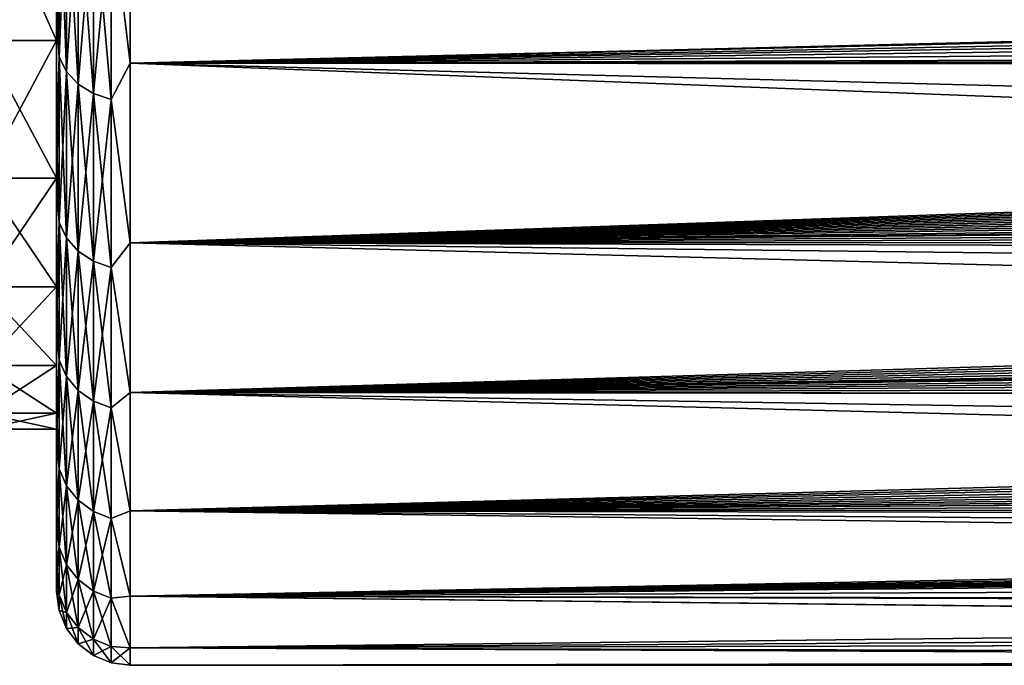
# Model space of a CAD drawing. Header units: millimetres. Extents: x -139 to 106, y -8 to 139.
# Tile 121 of 256: x -117.75 to -111.07, y 56.06 to 60.44. Entities that reach past the tile are written whole.
import ezdxf

# ---------------------------------------------------------------- set-up
doc = ezdxf.new("R2010")
doc.units = ezdxf.units.MM
doc.header["$LTSCALE"] = 53.842063
for name, color, linetype in [('1', 7, 'CONTINUOUS'), ('2', 7, 'CONTINUOUS'), ('33', 7, 'CONTINUOUS'), ('57', 7, 'CONTINUOUS'), ('58', 7, 'CONTINUOUS'), ('59', 7, 'CONTINUOUS'), ('98', 7, 'CONTINUOUS')]:
    doc.layers.add(name, color=color, linetype=linetype)

msp = doc.modelspace()

# ---------------------------------------------------------------- linework, layer by layer
at = {"layer": '1', "color": 8, "linetype": 'CONTINUOUS'}
for points in [[(-117.5, 59.2926, 9.9504), (-117.5, 60.453, 11.687), (-117.5, 61.4147, 11.1352), (-117.5, 59.2926, 9.9504)], [(-117.5, 60.2966, 9.4863), (-117.5, 59.2926, 9.9504), (-117.5, 61.4147, 11.1352), (-117.5, 60.2966, 9.4863)], [(-117.5, 60.8682, -12.2219), (-117.5, 59.6481, -10.5266), (-117.5, 61.4147, -11.1353), (-117.5, 60.8682, -12.2219)], [(-117.5, 61.4147, -11.1353), (-117.5, 59.6481, -10.5266), (-117.5, 60.2967, -9.4863), (-117.5, 61.4147, -11.1353)], [(-117.5, 59.6481, -10.5266), (-117.5, 58.6165, -8.7107), (-117.5, 60.2967, -9.4863), (-117.5, 59.6481, -10.5266)], [(-117.5, 60.2967, -9.4863), (-117.5, 58.6165, -8.7107), (-117.5, 59.3634, -7.7261), (-117.5, 60.2967, -9.4863)], [(-117.5, 58.3246, 8.0998), (-117.5, 59.2926, 9.9504), (-117.5, 60.2966, 9.4863), (-117.5, 58.3246, 8.0998)], [(-117.5, 59.3634, 7.726), (-117.5, 58.3246, 8.0998), (-117.5, 60.2966, 9.4863), (-117.5, 59.3634, 7.726)], [(-117.5, 57.56, 6.1561), (-117.5, 58.3246, 8.0998), (-117.5, 59.3634, 7.726), (-117.5, 57.56, 6.1561)], [(-117.5, 58.626, 5.8752), (-117.5, 57.56, 6.1561), (-117.5, 59.3634, 7.726), (-117.5, 58.626, 5.8752)], [(-117.5, 58.6165, -8.7107), (-117.5, 57.7849, -6.7947), (-117.5, 59.3634, -7.7261), (-117.5, 58.6165, -8.7107)], [(-117.5, 59.3634, -7.7261), (-117.5, 57.7849, -6.7947), (-117.5, 58.626, -5.8752), (-117.5, 59.3634, -7.7261)], [(-117.5, 57.0078, 4.1423), (-117.5, 57.56, 6.1561), (-117.5, 58.626, 5.8752), (-117.5, 57.0078, 4.1423)], [(-117.5, 58.093, 3.9555), (-117.5, 57.0078, 4.1423), (-117.5, 58.626, 5.8752), (-117.5, 58.093, 3.9555)], [(-117.5, 57.7849, -6.7947), (-117.5, 57.1631, -4.8012), (-117.5, 58.626, -5.8752), (-117.5, 57.7849, -6.7947)], [(-117.5, 58.626, -5.8752), (-117.5, 57.1631, -4.8012), (-117.5, 58.093, -3.9555), (-117.5, 58.626, -5.8752)], [(-117.5, 56.674, 2.0801), (-117.5, 57.0078, 4.1423), (-117.5, 58.093, 3.9555), (-117.5, 56.674, 2.0801)], [(-117.5, 57.7706, 1.9894), (-117.5, 56.674, 2.0801), (-117.5, 58.093, 3.9555), (-117.5, 57.7706, 1.9894)], [(-117.5, 57.1631, -4.8012), (-117.5, 56.7579, -2.7519), (-117.5, 58.093, -3.9555), (-117.5, 57.1631, -4.8012)], [(-117.5, 58.093, -3.9555), (-117.5, 56.7579, -2.7519), (-117.5, 57.7706, -1.9894), (-117.5, 58.093, -3.9555)], [(-117.5, 57.6628, 0), (-117.5, 56.674, 2.0801), (-117.5, 57.7706, 1.9894), (-117.5, 57.6628, 0)], [(-117.5, 56.5657, -0.3384), (-117.5, 56.5628, 0), (-117.5, 57.7706, -1.9894), (-117.5, 56.5657, -0.3384)], [(-117.5, 56.5628, 0), (-117.5, 57.6628, 0), (-117.5, 57.7706, -1.9894), (-117.5, 56.5628, 0)], [(-117.5, 56.5745, -0.6768), (-117.5, 56.5657, -0.3384), (-117.5, 57.7706, -1.9894), (-117.5, 56.5745, -0.6768)], [(-117.5, 56.7579, -2.7519), (-117.5, 56.5745, -0.6768), (-117.5, 57.7706, -1.9894), (-117.5, 56.7579, -2.7519)], [(-117.5, 56.5628, 0), (-117.5, 56.674, 2.0801), (-117.5, 57.6628, 0), (-117.5, 56.5628, 0)]]:
    msp.add_3dface(points, dxfattribs=at)
at = {"layer": '2', "linetype": 'CONTINUOUS'}
for points in [[(-117.5, 60.2966, 9.4863), (-117.5, 61.4147, 11.1352), (-118, 60.2966, 9.4862), (-117.5, 60.2966, 9.4863)], [(-118, 60.2966, 9.4862), (-117.5, 61.4147, 11.1352), (-118, 61.4146, 11.1352), (-118, 60.2966, 9.4862)], [(-117.5, 59.3634, 7.726), (-117.5, 60.2966, 9.4863), (-118, 59.3634, 7.726), (-117.5, 59.3634, 7.726)], [(-118, 59.3634, 7.726), (-117.5, 60.2966, 9.4863), (-118, 60.2966, 9.4862), (-118, 59.3634, 7.726)], [(-117.5, 58.626, 5.8752), (-117.5, 59.3634, 7.726), (-118, 58.6259, 5.8751), (-117.5, 58.626, 5.8752)], [(-118, 58.6259, 5.8751), (-117.5, 59.3634, 7.726), (-118, 59.3634, 7.726), (-118, 58.6259, 5.8751)], [(-117.5, 58.093, 3.9555), (-117.5, 58.626, 5.8752), (-118, 58.0929, 3.9554), (-117.5, 58.093, 3.9555)], [(-118, 58.0929, 3.9554), (-117.5, 58.626, 5.8752), (-118, 58.6259, 5.8751), (-118, 58.0929, 3.9554)], [(-117.5, 57.7706, 1.9894), (-117.5, 58.093, 3.9555), (-118, 57.7706, 1.9894), (-117.5, 57.7706, 1.9894)], [(-118, 57.7706, 1.9894), (-117.5, 58.093, 3.9555), (-118, 58.0929, 3.9554), (-118, 57.7706, 1.9894)], [(-117.5, 57.6628, 0), (-117.5, 57.7706, 1.9894), (-118, 57.6628, 0), (-117.5, 57.6628, 0)], [(-118, 57.6628, 0), (-117.5, 57.7706, 1.9894), (-118, 57.7706, 1.9894), (-118, 57.6628, 0)]]:
    msp.add_3dface(points, dxfattribs=at)
at = {"layer": '33', "color": 8, "linetype": 'CONTINUOUS'}
for points in [[(-117, 60.1409, 12.1035), (-77.0653, 61.1218, 13.2954), (-117, 61.5429, 13.754), (-117, 60.1409, 12.1035)], [(-78.1895, 61.0479, 13.2119), (-77.0653, 61.1218, 13.2954), (-117, 60.1409, 12.1035), (-78.1895, 61.0479, 13.2119)], [(-79.3867, 60.8856, 13.0251), (-78.1895, 61.0479, 13.2119), (-117, 60.1409, 12.1035), (-79.3867, 60.8856, 13.0251)], [(-80.0654, 60.7583, 12.8752), (-79.3867, 60.8856, 13.0251), (-117, 60.1409, 12.1035), (-80.0654, 60.7583, 12.8752)], [(-80.7698, 60.6029, 12.6882), (-80.0654, 60.7583, 12.8752), (-117, 60.1409, 12.1035), (-80.7698, 60.6029, 12.6882)], [(-81.4609, 60.4307, 12.4755), (-80.7698, 60.6029, 12.6882), (-117, 60.1409, 12.1035), (-81.4609, 60.4307, 12.4755)], [(-82.1037, 60.2573, 12.255), (-81.4609, 60.4307, 12.4755), (-117, 60.1409, 12.1035), (-82.1037, 60.2573, 12.255)], [(-82.3404, 60.1893, 12.1668), (-82.1037, 60.2573, 12.255), (-117, 60.1409, 12.1035), (-82.3404, 60.1893, 12.1668)], [(-82.5742, 60.1203, 12.0763), (-82.3404, 60.1893, 12.1668), (-117, 60.1409, 12.1035), (-82.5742, 60.1203, 12.0763)], [(-117, 58.9256, 10.3111), (-82.5742, 60.1203, 12.0763), (-117, 60.1409, 12.1035), (-117, 58.9256, 10.3111)], [(-82.805, 60.0503, 11.9834), (-82.5742, 60.1203, 12.0763), (-117, 58.9256, 10.3111), (-82.805, 60.0503, 11.9834)], [(-83.033, 59.9794, 11.8881), (-82.805, 60.0503, 11.9834), (-117, 58.9256, 10.3111), (-83.033, 59.9794, 11.8881)], [(-83.258, 59.9076, 11.7903), (-83.033, 59.9794, 11.8881), (-117, 58.9256, 10.3111), (-83.258, 59.9076, 11.7903)], [(-83.4799, 59.8351, 11.6902), (-83.258, 59.9076, 11.7903), (-117, 58.9256, 10.3111), (-83.4799, 59.8351, 11.6902)], [(-83.6986, 59.7618, 11.5878), (-83.4799, 59.8351, 11.6902), (-117, 58.9256, 10.3111), (-83.6986, 59.7618, 11.5878)], [(-83.9142, 59.6878, 11.483), (-83.6986, 59.7618, 11.5878), (-117, 58.9256, 10.3111), (-83.9142, 59.6878, 11.483)], [(-84.1264, 59.6132, 11.376), (-83.9142, 59.6878, 11.483), (-117, 58.9256, 10.3111), (-84.1264, 59.6132, 11.376)], [(-84.3354, 59.5383, 11.2668), (-84.1264, 59.6132, 11.376), (-117, 58.9256, 10.3111), (-84.3354, 59.5383, 11.2668)], [(-84.541, 59.4629, 11.1554), (-84.3354, 59.5383, 11.2668), (-117, 58.9256, 10.3111), (-84.541, 59.4629, 11.1554)], [(-84.7433, 59.3872, 11.042), (-84.541, 59.4629, 11.1554), (-117, 58.9256, 10.3111), (-84.7433, 59.3872, 11.042)], [(-84.9814, 59.2962, 10.9034), (-84.7433, 59.3872, 11.042), (-117, 58.9256, 10.3111), (-84.9814, 59.2962, 10.9034)], [(-85.2146, 59.205, 10.7618), (-84.9814, 59.2962, 10.9034), (-117, 58.9256, 10.3111), (-85.2146, 59.205, 10.7618)], [(-85.4425, 59.1139, 10.6177), (-85.2146, 59.205, 10.7618), (-117, 58.9256, 10.3111), (-85.4425, 59.1139, 10.6177)], [(-85.6652, 59.023, 10.4712), (-85.4425, 59.1139, 10.6177), (-117, 58.9256, 10.3111), (-85.6652, 59.023, 10.4712)], [(-85.8826, 58.9323, 10.3222), (-85.6652, 59.023, 10.4712), (-117, 58.9256, 10.3111), (-85.8826, 58.9323, 10.3222)], [(-86.0944, 58.8423, 10.1713), (-85.8826, 58.9323, 10.3222), (-117, 58.9256, 10.3111), (-86.0944, 58.8423, 10.1713)], [(-117, 57.9113, 8.3978), (-86.0944, 58.8423, 10.1713), (-117, 58.9256, 10.3111), (-117, 57.9113, 8.3978)], [(-86.3006, 58.7529, 10.0184), (-86.0944, 58.8423, 10.1713), (-117, 57.9113, 8.3978), (-86.3006, 58.7529, 10.0184)], [(-86.5012, 58.6642, 9.8636), (-86.3006, 58.7529, 10.0184), (-117, 57.9113, 8.3978), (-86.5012, 58.6642, 9.8636)], [(-86.6962, 58.5765, 9.7072), (-86.5012, 58.6642, 9.8636), (-117, 57.9113, 8.3978), (-86.6962, 58.5765, 9.7072)], [(-86.8857, 58.4897, 9.5492), (-86.6962, 58.5765, 9.7072), (-117, 57.9113, 8.3978), (-86.8857, 58.4897, 9.5492)], [(-87.0691, 58.4042, 9.3901), (-86.8857, 58.4897, 9.5492), (-117, 57.9113, 8.3978), (-87.0691, 58.4042, 9.3901)], [(-87.2469, 58.3198, 9.2297), (-87.0691, 58.4042, 9.3901), (-117, 57.9113, 8.3978), (-87.2469, 58.3198, 9.2297)], [(-87.4183, 58.2371, 9.0688), (-87.2469, 58.3198, 9.2297), (-117, 57.9113, 8.3978), (-87.4183, 58.2371, 9.0688)], [(-87.5822, 58.1567, 8.9091), (-87.4183, 58.2371, 9.0688), (-117, 57.9113, 8.3978), (-87.5822, 58.1567, 8.9091)], [(-87.7392, 58.0783, 8.7498), (-87.5822, 58.1567, 8.9091), (-117, 57.9113, 8.3978), (-87.7392, 58.0783, 8.7498)], [(-87.9233, 57.9849, 8.5551), (-87.7392, 58.0783, 8.7498), (-117, 57.9113, 8.3978), (-87.9233, 57.9849, 8.5551)], [(-88.0928, 57.897, 8.3669), (-87.9233, 57.9849, 8.5551), (-117, 57.9113, 8.3978), (-88.0928, 57.897, 8.3669)], [(-117, 57.1097, 6.386), (-88.0928, 57.897, 8.3669), (-117, 57.9113, 8.3978), (-117, 57.1097, 6.386)], [(-88.249, 57.8146, 8.1857), (-88.0928, 57.897, 8.3669), (-117, 57.1097, 6.386), (-88.249, 57.8146, 8.1857)], [(-88.3916, 57.738, 8.0127), (-88.249, 57.8146, 8.1857), (-117, 57.1097, 6.386), (-88.3916, 57.738, 8.0127)], [(-88.5637, 57.6438, 7.7937), (-88.3916, 57.738, 8.0127), (-117, 57.1097, 6.386), (-88.5637, 57.6438, 7.7937)], [(-88.7168, 57.5581, 7.5879), (-88.5637, 57.6438, 7.7937), (-117, 57.1097, 6.386), (-88.7168, 57.5581, 7.5879)], [(-88.8542, 57.4796, 7.3935), (-88.7168, 57.5581, 7.5879), (-117, 57.1097, 6.386), (-88.8542, 57.4796, 7.3935)], [(-88.9773, 57.4077, 7.2104), (-88.8542, 57.4796, 7.3935), (-117, 57.1097, 6.386), (-88.9773, 57.4077, 7.2104)], [(-89.0875, 57.342, 7.0379), (-88.9773, 57.4077, 7.2104), (-117, 57.1097, 6.386), (-89.0875, 57.342, 7.0379)], [(-89.1867, 57.2816, 6.8752), (-89.0875, 57.342, 7.0379), (-117, 57.1097, 6.386), (-89.1867, 57.2816, 6.8752)], [(-89.3167, 57.2002, 6.6486), (-89.1867, 57.2816, 6.8752), (-117, 57.1097, 6.386), (-89.3167, 57.2002, 6.6486)], [(-89.4274, 57.1284, 6.4413), (-89.3167, 57.2002, 6.6486), (-117, 57.1097, 6.386), (-89.4274, 57.1284, 6.4413)], [(-89.5221, 57.0649, 6.2516), (-89.4274, 57.1284, 6.4413), (-117, 57.1097, 6.386), (-89.5221, 57.0649, 6.2516)], [(-117, 56.5304, 4.2994), (-89.5221, 57.0649, 6.2516), (-117, 57.1097, 6.386), (-117, 56.5304, 4.2994)], [(-89.6037, 57.0086, 6.0778), (-89.5221, 57.0649, 6.2516), (-117, 56.5304, 4.2994), (-89.6037, 57.0086, 6.0778)], [(-89.6744, 56.9586, 5.9185), (-89.6037, 57.0086, 6.0778), (-117, 56.5304, 4.2994), (-89.6744, 56.9586, 5.9185)], [(-89.7358, 56.9139, 5.7724), (-89.6744, 56.9586, 5.9185), (-117, 56.5304, 4.2994), (-89.7358, 56.9139, 5.7724)], [(-89.7896, 56.874, 5.6383), (-89.7358, 56.9139, 5.7724), (-117, 56.5304, 4.2994), (-89.7896, 56.874, 5.6383)], [(-89.8369, 56.8382, 5.515), (-89.7896, 56.874, 5.6383), (-117, 56.5304, 4.2994), (-89.8369, 56.8382, 5.515)], [(-90.0767, 56.6464, 4.7962), (-89.8369, 56.8382, 5.515), (-117, 56.5304, 4.2994), (-90.0767, 56.6464, 4.7962)], [(-90.3006, 56.4835, 4.0807), (-90.0767, 56.6464, 4.7962), (-117, 56.5304, 4.2994), (-90.3006, 56.4835, 4.0807)], [(-117, 56.18, 2.1624), (-90.3006, 56.4835, 4.0807), (-117, 56.5304, 4.2994), (-117, 56.18, 2.1624)], [(-90.5075, 56.3489, 3.3711), (-90.3006, 56.4835, 4.0807), (-117, 56.18, 2.1624), (-90.5075, 56.3489, 3.3711)], [(-90.6962, 56.2418, 2.67), (-90.5075, 56.3489, 3.3711), (-117, 56.18, 2.1624), (-90.6962, 56.2418, 2.67)], [(-91.0156, 56.1053, 1.3032), (-90.6962, 56.2418, 2.67), (-117, 56.18, 2.1624), (-91.0156, 56.1053, 1.3032)], [(-117, 56.0628, 0), (-91.0156, 56.1053, 1.3032), (-117, 56.18, 2.1624), (-117, 56.0628, 0)], [(-91.2547, 56.0628, 0), (-91.0156, 56.1053, 1.3032), (-117, 56.0628, 0), (-91.2547, 56.0628, 0)]]:
    msp.add_3dface(points, dxfattribs=at)
at = {"layer": '57', "color": 8, "linetype": 'CONTINUOUS'}
for points in [[(-91.4778, 60.4422, -12.4899), (-91.5664, 60.1424, -12.1054), (-117, 61.5429, -13.754), (-91.4778, 60.4422, -12.4899)], [(-117, 61.5429, -13.754), (-91.5664, 60.1424, -12.1054), (-117, 60.1409, -12.1035), (-117, 61.5429, -13.754)], [(-91.5664, 60.1424, -12.1054), (-91.7314, 59.4869, -11.191), (-117, 60.1409, -12.1035), (-91.5664, 60.1424, -12.1054)], [(-91.7314, 59.4869, -11.191), (-91.7971, 59.1679, -10.7034), (-117, 60.1409, -12.1035), (-91.7314, 59.4869, -11.191)], [(-117, 60.1409, -12.1035), (-91.7971, 59.1679, -10.7034), (-117, 58.9256, -10.3111), (-117, 60.1409, -12.1035)], [(-91.7971, 59.1679, -10.7034), (-91.886, 58.633, -9.8084), (-117, 58.9256, -10.3111), (-91.7971, 59.1679, -10.7034)], [(-91.886, 58.633, -9.8084), (-91.9301, 58.2827, -9.1579), (-117, 58.9256, -10.3111), (-91.886, 58.633, -9.8084)], [(-117, 58.9256, -10.3111), (-91.9301, 58.2827, -9.1579), (-117, 57.9113, -8.3978), (-117, 58.9256, -10.3111)], [(-91.9301, 58.2827, -9.1579), (-91.9637, 57.8867, -8.3444), (-117, 57.9113, -8.3978), (-91.9301, 58.2827, -9.1579)], [(-91.9746, 57.5153, -7.4828), (-91.9665, 57.2628, -6.8234), (-117, 57.9113, -8.3978), (-91.9746, 57.5153, -7.4828)], [(-117, 57.9113, -8.3978), (-91.9665, 57.2628, -6.8234), (-117, 57.1097, -6.386), (-117, 57.9113, -8.3978)], [(-91.9637, 57.8867, -8.3444), (-91.9746, 57.5153, -7.4828), (-117, 57.9113, -8.3978), (-91.9637, 57.8867, -8.3444)], [(-91.9665, 57.2628, -6.8234), (-91.9246, 56.9096, -5.758), (-117, 57.1097, -6.386), (-91.9665, 57.2628, -6.8234)], [(-91.9246, 56.9096, -5.758), (-91.894, 56.7695, -5.2699), (-117, 57.1097, -6.386), (-91.9246, 56.9096, -5.758)], [(-117, 57.1097, -6.386), (-91.894, 56.7695, -5.2699), (-117, 56.5304, -4.2994), (-117, 57.1097, -6.386)], [(-91.894, 56.7695, -5.2699), (-91.7807, 56.4636, -3.984), (-117, 56.5304, -4.2994), (-91.894, 56.7695, -5.2699)], [(-117, 56.5304, -4.2994), (-91.7807, 56.4636, -3.984), (-91.64, 56.2438, -2.6849), (-117, 56.5304, -4.2994)], [(-117, 56.18, -2.1624), (-117, 56.5304, -4.2994), (-91.6374, 56.2407, -2.6619), (-117, 56.18, -2.1624)], [(-91.6374, 56.2407, -2.6619), (-117, 56.5304, -4.2994), (-91.64, 56.2438, -2.6849), (-91.6374, 56.2407, -2.6619)], [(-91.4598, 56.1087, -1.3548), (-117, 56.18, -2.1624), (-91.6374, 56.2407, -2.6619), (-91.4598, 56.1087, -1.3548)], [(-91.2547, 56.0628, 0), (-117, 56.0628, 0), (-117, 56.18, -2.1624), (-91.2547, 56.0628, 0)], [(-91.2547, 56.0628, 0), (-117, 56.18, -2.1624), (-91.4563, 56.107, -1.3288), (-91.2547, 56.0628, 0)], [(-91.4563, 56.107, -1.3288), (-117, 56.18, -2.1624), (-91.4598, 56.1087, -1.3548), (-91.4563, 56.107, -1.3288)]]:
    msp.add_3dface(points, dxfattribs=at)
at = {"layer": '58', "color": 8, "linetype": 'CONTINUOUS'}
for points in [[(-117, 61.5429, -13.754), (-117, 60.1409, -12.1035), (-117.1289, 61.2124, -13.3713), (-117, 61.5429, -13.754)], [(-117.5, 60.8682, -12.2219), (-117.4829, 61.4753, -13.1346), (-117.4829, 60.1822, -11.5379), (-117.5, 60.8682, -12.2219)], [(-117.4329, 61.3856, -13.2154), (-117.4329, 60.0846, -11.6088), (-117.4829, 61.4753, -13.1346), (-117.4329, 61.3856, -13.2154)], [(-117.4829, 61.4753, -13.1346), (-117.4329, 60.0846, -11.6088), (-117.4829, 60.1822, -11.5379), (-117.4829, 61.4753, -13.1346)], [(-117.3533, 61.3086, -13.2847), (-117.3533, 60.0008, -11.6697), (-117.4329, 61.3856, -13.2154), (-117.3533, 61.3086, -13.2847)], [(-117.4329, 61.3856, -13.2154), (-117.3533, 60.0008, -11.6697), (-117.4329, 60.0846, -11.6088), (-117.4329, 61.3856, -13.2154)], [(-117.2496, 61.2495, -13.3379), (-117.2496, 59.9365, -11.7164), (-117.3533, 61.3086, -13.2847), (-117.2496, 61.2495, -13.3379)], [(-117.3533, 61.3086, -13.2847), (-117.2496, 59.9365, -11.7164), (-117.3533, 60.0008, -11.6697), (-117.3533, 61.3086, -13.2847)], [(-117.1289, 61.2124, -13.3713), (-117.1289, 59.8961, -11.7458), (-117.2496, 61.2495, -13.3379), (-117.1289, 61.2124, -13.3713)], [(-117.2496, 61.2495, -13.3379), (-117.1289, 59.8961, -11.7458), (-117.2496, 59.9365, -11.7164), (-117.2496, 61.2495, -13.3379)], [(-117.1289, 61.2124, -13.3713), (-117, 60.1409, -12.1035), (-117.1289, 59.8961, -11.7458), (-117.1289, 61.2124, -13.3713)], [(-117.5, 59.6481, -10.5266), (-117.5, 60.8682, -12.2219), (-117.4829, 60.1822, -11.5379), (-117.5, 59.6481, -10.5266)], [(-117.5, 59.6481, -10.5266), (-117.4829, 60.1822, -11.5379), (-117.4829, 59.0632, -9.8147), (-117.5, 59.6481, -10.5266)], [(-117.4329, 60.0846, -11.6088), (-117.4329, 58.9587, -9.8751), (-117.4829, 60.1822, -11.5379), (-117.4329, 60.0846, -11.6088)], [(-117.4829, 60.1822, -11.5379), (-117.4329, 58.9587, -9.8751), (-117.4829, 59.0632, -9.8147), (-117.4829, 60.1822, -11.5379)], [(-117, 60.1409, -12.1035), (-117, 58.9256, -10.3111), (-117.1289, 59.8961, -11.7458), (-117, 60.1409, -12.1035)], [(-117.3533, 60.0008, -11.6697), (-117.3533, 58.8689, -9.9269), (-117.4329, 60.0846, -11.6088), (-117.3533, 60.0008, -11.6697)], [(-117.4329, 60.0846, -11.6088), (-117.3533, 58.8689, -9.9269), (-117.4329, 58.9587, -9.8751), (-117.4329, 60.0846, -11.6088)], [(-117.2496, 59.9365, -11.7164), (-117.2496, 58.8001, -9.9666), (-117.3533, 60.0008, -11.6697), (-117.2496, 59.9365, -11.7164)], [(-117.3533, 60.0008, -11.6697), (-117.2496, 58.8001, -9.9666), (-117.3533, 58.8689, -9.9269), (-117.3533, 60.0008, -11.6697)], [(-117.1289, 59.8961, -11.7458), (-117.1289, 58.7569, -9.9915), (-117.2496, 59.9365, -11.7164), (-117.1289, 59.8961, -11.7458)], [(-117.2496, 59.9365, -11.7164), (-117.1289, 58.7569, -9.9915), (-117.2496, 58.8001, -9.9666), (-117.2496, 59.9365, -11.7164)], [(-117.1289, 59.8961, -11.7458), (-117, 58.9256, -10.3111), (-117.1289, 58.7569, -9.9915), (-117.1289, 59.8961, -11.7458)], [(-117.5, 58.6165, -8.7107), (-117.5, 59.6481, -10.5266), (-117.4829, 59.0632, -9.8147), (-117.5, 58.6165, -8.7107)], [(-117.5, 58.6165, -8.7107), (-117.4829, 59.0632, -9.8147), (-117.4829, 58.1304, -7.984), (-117.5, 58.6165, -8.7107)], [(-117.4329, 58.9587, -9.8751), (-117.4329, 58.0201, -8.0331), (-117.4829, 59.0632, -9.8147), (-117.4329, 58.9587, -9.8751)], [(-117.4829, 59.0632, -9.8147), (-117.4329, 58.0201, -8.0331), (-117.4829, 58.1304, -7.984), (-117.4829, 59.0632, -9.8147)], [(-117.3533, 58.8689, -9.9269), (-117.3533, 57.9255, -8.0752), (-117.4329, 58.9587, -9.8751), (-117.3533, 58.8689, -9.9269)], [(-117.4329, 58.9587, -9.8751), (-117.3533, 57.9255, -8.0752), (-117.4329, 58.0201, -8.0331), (-117.4329, 58.9587, -9.8751)], [(-117, 58.9256, -10.3111), (-117, 57.9113, -8.3978), (-117.1289, 58.7569, -9.9915), (-117, 58.9256, -10.3111)], [(-117.2496, 58.8001, -9.9666), (-117.2496, 57.8529, -8.1076), (-117.3533, 58.8689, -9.9269), (-117.2496, 58.8001, -9.9666)], [(-117.3533, 58.8689, -9.9269), (-117.2496, 57.8529, -8.1076), (-117.3533, 57.9255, -8.0752), (-117.3533, 58.8689, -9.9269)], [(-117.1289, 58.7569, -9.9915), (-117.1289, 57.8073, -8.1279), (-117.2496, 58.8001, -9.9666), (-117.1289, 58.7569, -9.9915)], [(-117.2496, 58.8001, -9.9666), (-117.1289, 57.8073, -8.1279), (-117.2496, 57.8529, -8.1076), (-117.2496, 58.8001, -9.9666)], [(-117.1289, 58.7569, -9.9915), (-117, 57.9113, -8.3978), (-117.1289, 57.8073, -8.1279), (-117.1289, 58.7569, -9.9915)], [(-117.5, 57.7849, -6.7947), (-117.5, 58.6165, -8.7107), (-117.4829, 58.1304, -7.984), (-117.5, 57.7849, -6.7947)], [(-117.5, 57.7849, -6.7947), (-117.4829, 58.1304, -7.984), (-117.4829, 57.3941, -6.0658), (-117.5, 57.7849, -6.7947)], [(-117.4329, 58.0201, -8.0331), (-117.4329, 57.2793, -6.1031), (-117.4829, 58.1304, -7.984), (-117.4329, 58.0201, -8.0331)], [(-117.4829, 58.1304, -7.984), (-117.4329, 57.2793, -6.1031), (-117.4829, 57.3941, -6.0658), (-117.4829, 58.1304, -7.984)], [(-117.3533, 57.9255, -8.0752), (-117.3533, 57.1807, -6.1351), (-117.4329, 58.0201, -8.0331), (-117.3533, 57.9255, -8.0752)], [(-117.4329, 58.0201, -8.0331), (-117.3533, 57.1807, -6.1351), (-117.4329, 57.2793, -6.1031), (-117.4329, 58.0201, -8.0331)], [(-117.2496, 57.8529, -8.1076), (-117.2496, 57.1052, -6.1597), (-117.3533, 57.9255, -8.0752), (-117.2496, 57.8529, -8.1076)], [(-117.3533, 57.9255, -8.0752), (-117.2496, 57.1052, -6.1597), (-117.3533, 57.1807, -6.1351), (-117.3533, 57.9255, -8.0752)], [(-117, 57.9113, -8.3978), (-117, 57.1097, -6.386), (-117.1289, 57.8073, -8.1279), (-117, 57.9113, -8.3978)], [(-117.1289, 57.8073, -8.1279), (-117.1289, 57.0577, -6.1751), (-117.2496, 57.8529, -8.1076), (-117.1289, 57.8073, -8.1279)], [(-117.2496, 57.8529, -8.1076), (-117.1289, 57.0577, -6.1751), (-117.2496, 57.1052, -6.1597), (-117.2496, 57.8529, -8.1076)], [(-117.5, 57.1631, -4.8012), (-117.5, 57.7849, -6.7947), (-117.4829, 57.3941, -6.0658), (-117.5, 57.1631, -4.8012)], [(-117.1289, 57.8073, -8.1279), (-117, 57.1097, -6.386), (-117.1289, 57.0577, -6.1751), (-117.1289, 57.8073, -8.1279)], [(-117.5, 57.1631, -4.8012), (-117.4829, 57.3941, -6.0658), (-117.4829, 56.8623, -4.0812), (-117.5, 57.1631, -4.8012)], [(-117.4329, 57.2793, -6.1031), (-117.4329, 56.7442, -4.1063), (-117.4829, 57.3941, -6.0658), (-117.4329, 57.2793, -6.1031)], [(-117.4829, 57.3941, -6.0658), (-117.4329, 56.7442, -4.1063), (-117.4829, 56.8623, -4.0812), (-117.4829, 57.3941, -6.0658)], [(-117.3533, 57.1807, -6.1351), (-117.3533, 56.6429, -4.1278), (-117.4329, 57.2793, -6.1031), (-117.3533, 57.1807, -6.1351)], [(-117.4329, 57.2793, -6.1031), (-117.3533, 56.6429, -4.1278), (-117.4329, 56.7442, -4.1063), (-117.4329, 57.2793, -6.1031)], [(-117.5, 56.7579, -2.7519), (-117.5, 57.1631, -4.8012), (-117.4829, 56.8623, -4.0812), (-117.5, 56.7579, -2.7519)], [(-117.2496, 57.1052, -6.1597), (-117.2496, 56.5652, -4.1443), (-117.3533, 57.1807, -6.1351), (-117.2496, 57.1052, -6.1597)], [(-117.3533, 57.1807, -6.1351), (-117.2496, 56.5652, -4.1443), (-117.3533, 56.6429, -4.1278), (-117.3533, 57.1807, -6.1351)], [(-117.1289, 57.0577, -6.1751), (-117.1289, 56.5164, -4.1547), (-117.2496, 57.1052, -6.1597), (-117.1289, 57.0577, -6.1751)], [(-117.2496, 57.1052, -6.1597), (-117.1289, 56.5164, -4.1547), (-117.2496, 56.5652, -4.1443), (-117.2496, 57.1052, -6.1597)], [(-117, 57.1097, -6.386), (-117, 56.5304, -4.2994), (-117.1289, 57.0577, -6.1751), (-117, 57.1097, -6.386)], [(-117.1289, 57.0577, -6.1751), (-117, 56.5304, -4.2994), (-117.1289, 56.5164, -4.1547), (-117.1289, 57.0577, -6.1751)], [(-117.5, 56.7579, -2.7519), (-117.4829, 56.8623, -4.0812), (-117.4829, 56.5409, -2.0518), (-117.5, 56.7579, -2.7519)], [(-117.4329, 56.7442, -4.1063), (-117.4329, 56.4209, -2.0644), (-117.4829, 56.8623, -4.0812), (-117.4329, 56.7442, -4.1063)], [(-117.4829, 56.8623, -4.0812), (-117.4329, 56.4209, -2.0644), (-117.4829, 56.5409, -2.0518), (-117.4829, 56.8623, -4.0812)], [(-117.5, 56.5745, -0.6768), (-117.5, 56.7579, -2.7519), (-117.4829, 56.5409, -2.0518), (-117.5, 56.5745, -0.6768)], [(-117.3533, 56.6429, -4.1278), (-117.3533, 56.3178, -2.0753), (-117.4329, 56.7442, -4.1063), (-117.3533, 56.6429, -4.1278)], [(-117.4329, 56.7442, -4.1063), (-117.3533, 56.3178, -2.0753), (-117.4329, 56.4209, -2.0644), (-117.4329, 56.7442, -4.1063)], [(-117.2496, 56.5652, -4.1443), (-117.2496, 56.2388, -2.0836), (-117.3533, 56.6429, -4.1278), (-117.2496, 56.5652, -4.1443)], [(-117.3533, 56.6429, -4.1278), (-117.2496, 56.2388, -2.0836), (-117.3533, 56.3178, -2.0753), (-117.3533, 56.6429, -4.1278)], [(-117.5, 56.5657, -0.3384), (-117.5, 56.5745, -0.6768), (-117.4829, 56.4334, 0), (-117.5, 56.5657, -0.3384)], [(-117.5, 56.5745, -0.6768), (-117.4829, 56.5409, -2.0518), (-117.4829, 56.4334, 0), (-117.5, 56.5745, -0.6768)], [(-117.5, 56.5628, 0), (-117.5, 56.5657, -0.3384), (-117.4829, 56.4334, 0), (-117.5, 56.5628, 0)], [(-117.1289, 56.5164, -4.1547), (-117.1289, 56.1891, -2.0888), (-117.2496, 56.5652, -4.1443), (-117.1289, 56.5164, -4.1547)], [(-117.2496, 56.5652, -4.1443), (-117.1289, 56.1891, -2.0888), (-117.2496, 56.2388, -2.0836), (-117.2496, 56.5652, -4.1443)], [(-117.4329, 56.4209, -2.0644), (-117.4329, 56.3127, 0), (-117.4829, 56.5409, -2.0518), (-117.4329, 56.4209, -2.0644)], [(-117.4829, 56.5409, -2.0518), (-117.4329, 56.3127, 0), (-117.4829, 56.4334, 0), (-117.4829, 56.5409, -2.0518)], [(-117, 56.5304, -4.2994), (-117, 56.18, -2.1624), (-117.1289, 56.5164, -4.1547), (-117, 56.5304, -4.2994)], [(-117.1289, 56.5164, -4.1547), (-117, 56.18, -2.1624), (-117.1289, 56.1891, -2.0888), (-117.1289, 56.5164, -4.1547)], [(-117.3533, 56.3178, -2.0753), (-117.3533, 56.209, 0), (-117.4329, 56.4209, -2.0644), (-117.3533, 56.3178, -2.0753)], [(-117.4329, 56.4209, -2.0644), (-117.3533, 56.209, 0), (-117.4329, 56.3127, 0), (-117.4329, 56.4209, -2.0644)], [(-117.2496, 56.2388, -2.0836), (-117.2496, 56.1296, 0), (-117.3533, 56.3178, -2.0753), (-117.2496, 56.2388, -2.0836)], [(-117.3533, 56.3178, -2.0753), (-117.2496, 56.1296, 0), (-117.3533, 56.209, 0), (-117.3533, 56.3178, -2.0753)], [(-117.1289, 56.1891, -2.0888), (-117.1289, 56.0797, 0), (-117.2496, 56.2388, -2.0836), (-117.1289, 56.1891, -2.0888)], [(-117.2496, 56.2388, -2.0836), (-117.1289, 56.0797, 0), (-117.2496, 56.1296, 0), (-117.2496, 56.2388, -2.0836)], [(-117, 56.18, -2.1624), (-117, 56.0628, 0), (-117.1289, 56.1891, -2.0888), (-117, 56.18, -2.1624)], [(-117.1289, 56.1891, -2.0888), (-117, 56.0628, 0), (-117.1289, 56.0797, 0), (-117.1289, 56.1891, -2.0888)]]:
    msp.add_3dface(points, dxfattribs=at)
at = {"layer": '59', "color": 8, "linetype": 'CONTINUOUS'}
for points in [[(-117, 60.1409, 12.1035), (-117, 61.5429, 13.754), (-117.1289, 61.2124, 13.3713), (-117, 60.1409, 12.1035)], [(-117.5, 60.453, 11.687), (-117.4829, 60.1822, 11.5379), (-117.4829, 61.4753, 13.1346), (-117.5, 60.453, 11.687)], [(-117.4829, 60.1822, 11.5379), (-117.4329, 61.3856, 13.2154), (-117.4829, 61.4753, 13.1346), (-117.4829, 60.1822, 11.5379)], [(-117.4329, 60.0846, 11.6088), (-117.4329, 61.3856, 13.2154), (-117.4829, 60.1822, 11.5379), (-117.4329, 60.0846, 11.6088)], [(-117.4329, 60.0846, 11.6088), (-117.3533, 61.3086, 13.2847), (-117.4329, 61.3856, 13.2154), (-117.4329, 60.0846, 11.6088)], [(-117.3533, 60.0008, 11.6697), (-117.3533, 61.3086, 13.2847), (-117.4329, 60.0846, 11.6088), (-117.3533, 60.0008, 11.6697)], [(-117.3533, 60.0008, 11.6697), (-117.2496, 61.2495, 13.3379), (-117.3533, 61.3086, 13.2847), (-117.3533, 60.0008, 11.6697)], [(-117.2496, 59.9365, 11.7164), (-117.2496, 61.2495, 13.3379), (-117.3533, 60.0008, 11.6697), (-117.2496, 59.9365, 11.7164)], [(-117.2496, 59.9365, 11.7164), (-117.1289, 61.2124, 13.3713), (-117.2496, 61.2495, 13.3379), (-117.2496, 59.9365, 11.7164)], [(-117.1289, 59.8961, 11.7458), (-117.1289, 61.2124, 13.3713), (-117.2496, 59.9365, 11.7164), (-117.1289, 59.8961, 11.7458)], [(-117.1289, 59.8961, 11.7458), (-117, 60.1409, 12.1035), (-117.1289, 61.2124, 13.3713), (-117.1289, 59.8961, 11.7458)], [(-117.5, 60.453, 11.687), (-117.5, 59.2926, 9.9504), (-117.4829, 60.1822, 11.5379), (-117.5, 60.453, 11.687)], [(-117.5, 59.2926, 9.9504), (-117.4829, 59.0632, 9.8147), (-117.4829, 60.1822, 11.5379), (-117.5, 59.2926, 9.9504)], [(-117.4829, 59.0632, 9.8147), (-117.4329, 60.0846, 11.6088), (-117.4829, 60.1822, 11.5379), (-117.4829, 59.0632, 9.8147)], [(-117, 58.9256, 10.3111), (-117, 60.1409, 12.1035), (-117.1289, 59.8961, 11.7458), (-117, 58.9256, 10.3111)], [(-117.4329, 58.9587, 9.8751), (-117.4329, 60.0846, 11.6088), (-117.4829, 59.0632, 9.8147), (-117.4329, 58.9587, 9.8751)], [(-117.4329, 58.9587, 9.8751), (-117.3533, 60.0008, 11.6697), (-117.4329, 60.0846, 11.6088), (-117.4329, 58.9587, 9.8751)], [(-117.3533, 58.8689, 9.9269), (-117.3533, 60.0008, 11.6697), (-117.4329, 58.9587, 9.8751), (-117.3533, 58.8689, 9.9269)], [(-117.3533, 58.8689, 9.9269), (-117.2496, 59.9365, 11.7164), (-117.3533, 60.0008, 11.6697), (-117.3533, 58.8689, 9.9269)], [(-117.2496, 58.8001, 9.9666), (-117.2496, 59.9365, 11.7164), (-117.3533, 58.8689, 9.9269), (-117.2496, 58.8001, 9.9666)], [(-117.2496, 58.8001, 9.9666), (-117.1289, 59.8961, 11.7458), (-117.2496, 59.9365, 11.7164), (-117.2496, 58.8001, 9.9666)], [(-117.1289, 58.7569, 9.9915), (-117.1289, 59.8961, 11.7458), (-117.2496, 58.8001, 9.9666), (-117.1289, 58.7569, 9.9915)], [(-117.1289, 58.7569, 9.9915), (-117, 58.9256, 10.3111), (-117.1289, 59.8961, 11.7458), (-117.1289, 58.7569, 9.9915)], [(-117.5, 59.2926, 9.9504), (-117.5, 58.3246, 8.0998), (-117.4829, 59.0632, 9.8147), (-117.5, 59.2926, 9.9504)], [(-117.5, 58.3246, 8.0998), (-117.4829, 58.1304, 7.984), (-117.4829, 59.0632, 9.8147), (-117.5, 58.3246, 8.0998)], [(-117.4829, 58.1304, 7.984), (-117.4329, 58.9587, 9.8751), (-117.4829, 59.0632, 9.8147), (-117.4829, 58.1304, 7.984)], [(-117.4329, 58.0201, 8.0331), (-117.4329, 58.9587, 9.8751), (-117.4829, 58.1304, 7.984), (-117.4329, 58.0201, 8.0331)], [(-117.4329, 58.0201, 8.0331), (-117.3533, 58.8689, 9.9269), (-117.4329, 58.9587, 9.8751), (-117.4329, 58.0201, 8.0331)], [(-117, 57.9113, 8.3978), (-117, 58.9256, 10.3111), (-117.1289, 58.7569, 9.9915), (-117, 57.9113, 8.3978)], [(-117.3533, 57.9255, 8.0752), (-117.3533, 58.8689, 9.9269), (-117.4329, 58.0201, 8.0331), (-117.3533, 57.9255, 8.0752)], [(-117.3533, 57.9255, 8.0752), (-117.2496, 58.8001, 9.9666), (-117.3533, 58.8689, 9.9269), (-117.3533, 57.9255, 8.0752)], [(-117.2496, 57.8529, 8.1076), (-117.2496, 58.8001, 9.9666), (-117.3533, 57.9255, 8.0752), (-117.2496, 57.8529, 8.1076)], [(-117.2496, 57.8529, 8.1076), (-117.1289, 58.7569, 9.9915), (-117.2496, 58.8001, 9.9666), (-117.2496, 57.8529, 8.1076)], [(-117.1289, 57.8073, 8.1279), (-117.1289, 58.7569, 9.9915), (-117.2496, 57.8529, 8.1076), (-117.1289, 57.8073, 8.1279)], [(-117.1289, 57.8073, 8.1279), (-117, 57.9113, 8.3978), (-117.1289, 58.7569, 9.9915), (-117.1289, 57.8073, 8.1279)], [(-117.5, 58.3246, 8.0998), (-117.5, 57.56, 6.1561), (-117.4829, 58.1304, 7.984), (-117.5, 58.3246, 8.0998)], [(-117.5, 57.56, 6.1561), (-117.4829, 57.3941, 6.0658), (-117.4829, 58.1304, 7.984), (-117.5, 57.56, 6.1561)], [(-117.4829, 57.3941, 6.0658), (-117.4329, 58.0201, 8.0331), (-117.4829, 58.1304, 7.984), (-117.4829, 57.3941, 6.0658)], [(-117.4329, 57.2793, 6.1031), (-117.4329, 58.0201, 8.0331), (-117.4829, 57.3941, 6.0658), (-117.4329, 57.2793, 6.1031)], [(-117.4329, 57.2793, 6.1031), (-117.3533, 57.9255, 8.0752), (-117.4329, 58.0201, 8.0331), (-117.4329, 57.2793, 6.1031)], [(-117.3533, 57.1807, 6.1351), (-117.3533, 57.9255, 8.0752), (-117.4329, 57.2793, 6.1031), (-117.3533, 57.1807, 6.1351)], [(-117.3533, 57.1807, 6.1351), (-117.2496, 57.8529, 8.1076), (-117.3533, 57.9255, 8.0752), (-117.3533, 57.1807, 6.1351)], [(-117, 57.1097, 6.386), (-117, 57.9113, 8.3978), (-117.1289, 57.8073, 8.1279), (-117, 57.1097, 6.386)], [(-117.2496, 57.1052, 6.1597), (-117.2496, 57.8529, 8.1076), (-117.3533, 57.1807, 6.1351), (-117.2496, 57.1052, 6.1597)], [(-117.2496, 57.1052, 6.1597), (-117.1289, 57.8073, 8.1279), (-117.2496, 57.8529, 8.1076), (-117.2496, 57.1052, 6.1597)], [(-117.1289, 57.0577, 6.1751), (-117.1289, 57.8073, 8.1279), (-117.2496, 57.1052, 6.1597), (-117.1289, 57.0577, 6.1751)], [(-117.1289, 57.0577, 6.1751), (-117, 57.1097, 6.386), (-117.1289, 57.8073, 8.1279), (-117.1289, 57.0577, 6.1751)], [(-117.5, 57.56, 6.1561), (-117.5, 57.0078, 4.1423), (-117.4829, 57.3941, 6.0658), (-117.5, 57.56, 6.1561)], [(-117.5, 57.0078, 4.1423), (-117.4829, 56.8623, 4.0812), (-117.4829, 57.3941, 6.0658), (-117.5, 57.0078, 4.1423)], [(-117.4829, 56.8623, 4.0812), (-117.4329, 57.2793, 6.1031), (-117.4829, 57.3941, 6.0658), (-117.4829, 56.8623, 4.0812)], [(-117.4329, 56.7442, 4.1063), (-117.4329, 57.2793, 6.1031), (-117.4829, 56.8623, 4.0812), (-117.4329, 56.7442, 4.1063)], [(-117.4329, 56.7442, 4.1063), (-117.3533, 57.1807, 6.1351), (-117.4329, 57.2793, 6.1031), (-117.4329, 56.7442, 4.1063)], [(-117.3533, 56.6429, 4.1278), (-117.3533, 57.1807, 6.1351), (-117.4329, 56.7442, 4.1063), (-117.3533, 56.6429, 4.1278)], [(-117.3533, 56.6429, 4.1278), (-117.2496, 57.1052, 6.1597), (-117.3533, 57.1807, 6.1351), (-117.3533, 56.6429, 4.1278)], [(-117.2496, 56.5652, 4.1443), (-117.2496, 57.1052, 6.1597), (-117.3533, 56.6429, 4.1278), (-117.2496, 56.5652, 4.1443)], [(-117.2496, 56.5652, 4.1443), (-117.1289, 57.0577, 6.1751), (-117.2496, 57.1052, 6.1597), (-117.2496, 56.5652, 4.1443)], [(-117, 56.5304, 4.2994), (-117, 57.1097, 6.386), (-117.1289, 57.0577, 6.1751), (-117, 56.5304, 4.2994)], [(-117.1289, 56.5164, 4.1547), (-117.1289, 57.0577, 6.1751), (-117.2496, 56.5652, 4.1443), (-117.1289, 56.5164, 4.1547)], [(-117.1289, 56.5164, 4.1547), (-117, 56.5304, 4.2994), (-117.1289, 57.0577, 6.1751), (-117.1289, 56.5164, 4.1547)], [(-117.5, 57.0078, 4.1423), (-117.5, 56.674, 2.0801), (-117.4829, 56.8623, 4.0812), (-117.5, 57.0078, 4.1423)], [(-117.5, 56.674, 2.0801), (-117.4829, 56.5409, 2.0518), (-117.4829, 56.8623, 4.0812), (-117.5, 56.674, 2.0801)], [(-117.4829, 56.5409, 2.0518), (-117.4329, 56.7442, 4.1063), (-117.4829, 56.8623, 4.0812), (-117.4829, 56.5409, 2.0518)], [(-117.4329, 56.4209, 2.0644), (-117.4329, 56.7442, 4.1063), (-117.4829, 56.5409, 2.0518), (-117.4329, 56.4209, 2.0644)], [(-117.4329, 56.4209, 2.0644), (-117.3533, 56.6429, 4.1278), (-117.4329, 56.7442, 4.1063), (-117.4329, 56.4209, 2.0644)], [(-117.5, 56.674, 2.0801), (-117.5, 56.5628, 0), (-117.4829, 56.5409, 2.0518), (-117.5, 56.674, 2.0801)], [(-117.3533, 56.3178, 2.0753), (-117.3533, 56.6429, 4.1278), (-117.4329, 56.4209, 2.0644), (-117.3533, 56.3178, 2.0753)], [(-117.3533, 56.3178, 2.0753), (-117.2496, 56.5652, 4.1443), (-117.3533, 56.6429, 4.1278), (-117.3533, 56.3178, 2.0753)], [(-117.5, 56.5628, 0), (-117.4829, 56.4334, 0), (-117.4829, 56.5409, 2.0518), (-117.5, 56.5628, 0)], [(-117.2496, 56.2388, 2.0836), (-117.2496, 56.5652, 4.1443), (-117.3533, 56.3178, 2.0753), (-117.2496, 56.2388, 2.0836)], [(-117.2496, 56.2388, 2.0836), (-117.1289, 56.5164, 4.1547), (-117.2496, 56.5652, 4.1443), (-117.2496, 56.2388, 2.0836)], [(-117.4829, 56.4334, 0), (-117.4329, 56.4209, 2.0644), (-117.4829, 56.5409, 2.0518), (-117.4829, 56.4334, 0)], [(-117.1289, 56.1891, 2.0888), (-117.1289, 56.5164, 4.1547), (-117.2496, 56.2388, 2.0836), (-117.1289, 56.1891, 2.0888)], [(-117, 56.18, 2.1624), (-117, 56.5304, 4.2994), (-117.1289, 56.5164, 4.1547), (-117, 56.18, 2.1624)], [(-117.1289, 56.1891, 2.0888), (-117, 56.18, 2.1624), (-117.1289, 56.5164, 4.1547), (-117.1289, 56.1891, 2.0888)], [(-117.4829, 56.4334, 0), (-117.4329, 56.3127, 0), (-117.4329, 56.4209, 2.0644), (-117.4829, 56.4334, 0)], [(-117.4329, 56.3127, 0), (-117.3533, 56.3178, 2.0753), (-117.4329, 56.4209, 2.0644), (-117.4329, 56.3127, 0)], [(-117.4329, 56.3127, 0), (-117.3533, 56.209, 0), (-117.3533, 56.3178, 2.0753), (-117.4329, 56.3127, 0)], [(-117.3533, 56.209, 0), (-117.2496, 56.2388, 2.0836), (-117.3533, 56.3178, 2.0753), (-117.3533, 56.209, 0)], [(-117.3533, 56.209, 0), (-117.2496, 56.1296, 0), (-117.2496, 56.2388, 2.0836), (-117.3533, 56.209, 0)], [(-117.2496, 56.1296, 0), (-117.1289, 56.1891, 2.0888), (-117.2496, 56.2388, 2.0836), (-117.2496, 56.1296, 0)], [(-117.2496, 56.1296, 0), (-117.1289, 56.0797, 0), (-117.1289, 56.1891, 2.0888), (-117.2496, 56.1296, 0)], [(-117.1289, 56.0797, 0), (-117, 56.18, 2.1624), (-117.1289, 56.1891, 2.0888), (-117.1289, 56.0797, 0)], [(-117, 56.0628, 0), (-117, 56.18, 2.1624), (-117.1289, 56.0797, 0), (-117, 56.0628, 0)]]:
    msp.add_3dface(points, dxfattribs=at)
at = {"layer": '98', "linetype": 'CONTINUOUS'}
for points in [[(-117.5, 61.4147, -11.1353), (-117.5, 60.2967, -9.4863), (-118, 61.4146, -11.1352), (-117.5, 61.4147, -11.1353)], [(-118, 61.4146, -11.1352), (-117.5, 60.2967, -9.4863), (-118, 60.2966, -9.4862), (-118, 61.4146, -11.1352)], [(-117.5, 60.2967, -9.4863), (-117.5, 59.3634, -7.7261), (-118, 60.2966, -9.4862), (-117.5, 60.2967, -9.4863)], [(-118, 60.2966, -9.4862), (-117.5, 59.3634, -7.7261), (-118, 59.3634, -7.726), (-118, 60.2966, -9.4862)], [(-117.5, 59.3634, -7.7261), (-117.5, 58.626, -5.8752), (-118, 59.3634, -7.726), (-117.5, 59.3634, -7.7261)], [(-118, 59.3634, -7.726), (-117.5, 58.626, -5.8752), (-118, 58.6259, -5.8751), (-118, 59.3634, -7.726)], [(-117.5, 58.626, -5.8752), (-117.5, 58.093, -3.9555), (-118, 58.6259, -5.8751), (-117.5, 58.626, -5.8752)], [(-118, 58.6259, -5.8751), (-117.5, 58.093, -3.9555), (-118, 58.0929, -3.9554), (-118, 58.6259, -5.8751)], [(-117.5, 58.093, -3.9555), (-117.5, 57.7706, -1.9894), (-118, 58.0929, -3.9554), (-117.5, 58.093, -3.9555)], [(-118, 58.0929, -3.9554), (-117.5, 57.7706, -1.9894), (-118, 57.7706, -1.9894), (-118, 58.0929, -3.9554)], [(-117.5, 57.7706, -1.9894), (-117.5, 57.6628, 0), (-118, 57.7706, -1.9894), (-117.5, 57.7706, -1.9894)], [(-117.5, 57.6628, 0), (-118, 57.6628, 0), (-118, 57.7706, -1.9894), (-117.5, 57.6628, 0)]]:
    msp.add_3dface(points, dxfattribs=at)

doc.saveas('drawing.dxf')
